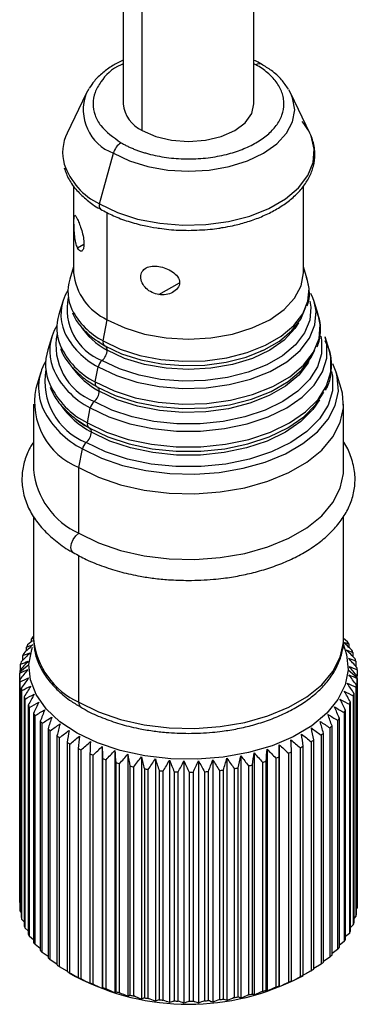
# Model space of a CAD drawing. Header units: millimetres. Extents: x 0 to 279, y 0 to 216.
# Tile 17 of 22: x 233 to 239, y 145 to 162. Entities that reach past the tile are written whole.
import ezdxf

# ---------------------------------------------------------------- set-up
doc = ezdxf.new("R2010")
doc.units = ezdxf.units.MM

msp = doc.modelspace()

# ---------------------------------------------------------------- linework, layer by layer
for p, q in [((234.8427, 171.5958), (234.8427, 160.2799)), ((235.1766, 159.8145), (235.1766, 171.4783)), ((237.1227, 160.2799), (237.1227, 171.5962)), ((237.1577, 160.9583), (237.1227, 160.972)), ((234.2452, 160.5393), (234.2011, 160.4596)), ((237.7643, 160.4596), (237.7291, 160.5246)), ((234.2011, 160.4596), (233.8702, 159.7709)), ((238.0952, 159.7709), (237.7643, 160.4596)), ((234.4325, 158.5378), (234.6753, 159.4196)), ((233.9827, 158.8522), (233.9827, 157.3404)), ((237.9827, 157.3404), (237.9827, 158.8456)), ((234.5685, 156.5239), (234.5685, 158.3869)), ((234.0508, 157.7764), (234.1612, 157.8402)), ((233.9827, 157.4432), (233.9152, 157.2262)), ((238.0502, 157.2262), (237.9827, 157.4432)), ((235.465, 156.96), (235.8234, 157.1669)), ((233.7944, 156.8379), (233.7242, 156.6122)), ((238.2412, 156.6122), (238.171, 156.8379)), ((234.4973, 156.1544), (234.5685, 156.5239)), ((233.6034, 156.2239), (233.5332, 155.9983)), ((238.4321, 155.9983), (238.3619, 156.2239)), ((234.4272, 156.1324), (234.5258, 156.0713)), ((237.2703, 155.9878), (237.2394, 155.9738)), ((234.3601, 155.4414), (234.4106, 155.7035)), ((238.5529, 155.61), (238.4938, 155.7572)), ((233.4124, 155.61), (233.3252, 155.3295)), ((238.6402, 155.3295), (238.5529, 155.61)), ((233.2827, 155.054), (233.2827, 153.9109)), ((234.2229, 154.7285), (234.2734, 154.9905)), ((238.6827, 153.9109), (238.6827, 155.054)), ((234.0254, 154.7957), (234.2514, 154.6454)), ((234.0735, 153.9519), (234.1362, 154.2776)), ((234.0735, 152.8087), (234.0735, 153.9519)), ((233.2827, 153.0986), (233.2827, 150.9713)), ((238.6827, 150.9713), (238.6827, 153.1061)), ((234.0735, 149.8692), (234.0735, 152.4221)), ((233.267, 150.9404), (233.1822, 150.8674)), ((233.2472, 150.9728), (233.2827, 150.9854)), ((233.2472, 150.9234), (233.2472, 150.9728)), ((233.2827, 151.0174), (233.2737, 151.0102)), ((238.7516, 150.9213), (238.6827, 150.9788)), ((238.7743, 150.8831), (238.7743, 150.8254)), ((233.1617, 150.7659), (233.1617, 150.8287)), ((238.8458, 150.7365), (238.8458, 150.6643)), ((233.0988, 150.6027), (233.0988, 150.6808)), ((238.8941, 150.5867), (238.8941, 150.498)), ((233.0431, 146.3936), (233.0431, 150.3783)), ((233.0438, 150.3985), (233.2038, 150.5265)), ((233.0592, 150.4347), (233.0592, 150.5303)), ((238.7616, 150.4363), (238.9215, 150.303)), ((238.919, 150.4351), (238.919, 150.3272)), ((233.0463, 150.2664), (233.0463, 146.2817)), ((233.0506, 146.2413), (233.0506, 150.226)), ((238.9203, 150.2828), (238.9203, 146.2981)), ((238.9223, 146.3385), (238.9223, 150.3233)), ((233.0712, 150.1148), (233.0712, 146.1301)), ((233.0818, 146.0901), (233.0818, 150.0748)), ((238.8979, 150.1311), (238.8979, 146.1464)), ((238.9062, 146.1865), (238.9062, 150.1712)), ((233.1196, 149.9651), (233.1196, 145.9804)), ((233.1363, 145.9411), (233.1363, 149.9258)), ((238.8037, 145.8881), (238.8037, 149.8728)), ((238.8521, 149.9811), (238.8521, 145.9964)), ((238.8665, 146.036), (238.8665, 150.0207)), ((233.191, 149.8185), (233.191, 145.8338)), ((233.2138, 145.7955), (233.2138, 149.7802)), ((238.6916, 149.6913), (238.6916, 145.7066)), ((238.7181, 145.744), (238.7181, 149.7287)), ((238.7831, 149.8341), (238.7831, 145.8494)), ((233.2849, 149.6762), (233.2849, 145.6914)), ((233.3135, 145.6545), (233.3135, 149.6392)), ((233.4005, 149.5393), (233.4005, 145.5545)), ((238.5783, 149.5538), (238.5783, 145.569)), ((238.6105, 145.605), (238.6105, 149.5897)), ((233.4347, 145.5193), (233.4347, 149.504)), ((233.5369, 149.4089), (233.5369, 145.4242)), ((233.5765, 145.3908), (233.5765, 149.3755)), ((238.4441, 149.4226), (238.4441, 145.4379)), ((238.4817, 145.472), (238.4817, 149.4568)), ((233.693, 149.2861), (233.693, 145.3014)), ((233.7376, 145.2702), (233.7376, 149.255)), ((233.8675, 149.1719), (233.8675, 145.1872)), ((238.1175, 149.1838), (238.1175, 145.1991)), ((238.1651, 145.2288), (238.1651, 149.2135)), ((238.2901, 149.299), (238.2901, 145.3143)), ((238.3329, 145.3463), (238.3329, 149.331)), ((233.9168, 145.1585), (233.9168, 149.1432)), ((234.0591, 149.0672), (234.0591, 145.0825)), ((234.1126, 145.0564), (234.1126, 149.0411)), ((234.4795, 149.1013), (234.4795, 144.888)), ((234.6973, 149.029), (234.6973, 144.8157)), ((237.3506, 149.0547), (237.3506, 144.8414)), ((237.5641, 149.1312), (237.5641, 144.9178)), ((237.7782, 145.0221), (237.7782, 149.0068)), ((237.9277, 149.0781), (237.9277, 145.0933)), ((237.9797, 145.1205), (237.9797, 149.1052)), ((234.2661, 148.9729), (234.2661, 144.9881)), ((234.3235, 144.9649), (234.3235, 148.9496)), ((234.487, 148.8896), (234.487, 144.9049)), ((234.5477, 144.8847), (234.5477, 148.8694)), ((234.9255, 148.9683), (234.9255, 144.755)), ((235.1622, 148.9196), (235.1622, 144.7063)), ((235.4054, 148.8834), (235.4054, 144.67)), ((235.6534, 148.8599), (235.6534, 144.6465)), ((235.9039, 148.8493), (235.9039, 144.636)), ((236.1551, 148.8517), (236.1551, 144.6384)), ((236.405, 148.8672), (236.405, 144.6538)), ((236.6514, 148.8955), (236.6514, 144.6821)), ((236.8924, 148.9364), (236.8924, 144.723)), ((237.1261, 148.9896), (237.1261, 144.7763)), ((237.2711, 148.8252), (237.2711, 144.8405)), ((237.3337, 144.8586), (237.3337, 148.8434)), ((237.5028, 148.898), (237.5028, 144.9133)), ((237.5623, 144.9346), (237.5623, 148.9193)), ((237.7223, 148.9825), (237.7223, 144.9978)), ((234.7199, 148.8181), (234.7199, 144.8333)), ((234.7835, 144.8164), (234.7835, 148.8011)), ((234.963, 148.7589), (234.963, 144.7742)), ((235.029, 144.7606), (235.029, 148.7453)), ((235.2143, 148.7125), (235.2143, 144.7278)), ((235.2821, 144.7177), (235.2821, 148.7024)), ((235.4717, 148.6794), (235.4717, 144.6946)), ((235.5409, 144.6881), (235.5409, 148.6728)), ((235.7333, 148.6597), (235.7333, 144.6749)), ((235.8032, 144.672), (235.8032, 148.6567)), ((235.9969, 148.6536), (235.9969, 144.6688)), ((236.0669, 144.6695), (236.0669, 148.6542)), ((236.2604, 148.6611), (236.2604, 144.6764)), ((236.33, 144.6807), (236.33, 148.6654)), ((236.5216, 148.6823), (236.5216, 144.6976)), ((236.5903, 144.7055), (236.5903, 148.6902)), ((236.7785, 148.7169), (236.7785, 144.7322)), ((236.8457, 144.7436), (236.8457, 148.7283)), ((237.029, 148.7647), (237.029, 144.78)), ((237.0942, 144.7948), (237.0942, 148.7795)), ((233.0463, 146.3896), (233.0431, 146.3936)), ((238.9203, 146.2981), (238.9062, 146.2821)), ((233.0712, 146.2188), (233.0506, 146.2413)), ((233.1196, 146.0526), (233.0818, 146.0901)), ((238.8979, 146.1464), (238.8665, 146.1141)), ((233.191, 145.8914), (233.1363, 145.9411)), ((238.8521, 145.9964), (238.8037, 145.9509)), ((233.2849, 145.7362), (233.2138, 145.7955)), ((238.7831, 145.8494), (238.7181, 145.7934)), ((233.4005, 145.5877), (233.3135, 145.6545)), ((238.6916, 145.7066), (238.6105, 145.6423)), ((233.5369, 145.4467), (233.4347, 145.5193)), ((238.4441, 145.4379), (238.3329, 145.3627)), ((238.5783, 145.569), (238.4817, 145.4984)), ((233.693, 145.3142), (233.5765, 145.3908)), ((233.8675, 145.191), (233.7376, 145.2702)), ((238.2901, 145.3143), (238.1651, 145.2359)), ((233.9034, 145.1661), (234.0166, 145.1008)), ((237.9487, 145.1008), (237.9797, 145.1186))]:
    msp.add_line(p, q)
at = {"flags": 128}
for points in [[(234.6753, 159.4196), (234.9555, 159.2869), (235.2751, 159.1883), (235.622, 159.1275), (235.9827, 159.107), (236.3434, 159.1275), (236.6902, 159.1883), (237.0098, 159.2869), (237.29, 159.4196), (237.5199, 159.5814), (237.6908, 159.7659), (237.796, 159.9661), (237.8315, 160.1743), (237.796, 160.3826), (237.7643, 160.4596)], [(235.1766, 159.8145), (235.4127, 159.71), (235.6876, 159.6442), (235.9827, 159.6218), (236.2777, 159.6442), (236.5527, 159.71), (236.7888, 159.8145), (236.9699, 159.9508), (237.0838, 160.1096), (237.1227, 160.2799)], [(234.4325, 158.5378), (234.7437, 158.3886), (235.0972, 158.275), (235.4808, 158.2007), (235.8814, 158.1685), (236.2855, 158.1793), (236.6793, 158.2327), (237.0494, 158.3271), (237.3832, 158.4591), (237.6692, 158.6242), (237.8979, 158.8169), (238.0613, 159.0305), (238.1539, 159.2578), (238.1726, 159.4911), (238.1167, 159.7224), (238.0952, 159.7709)], [(234.4973, 156.1544), (234.7956, 156.0114), (235.1342, 155.9025), (235.5017, 155.8314), (235.8857, 155.8005), (236.2729, 155.8108), (236.6502, 155.862), (237.0048, 155.9524), (237.3246, 156.0789), (237.5987, 156.2371), (237.8178, 156.4217), (237.9744, 156.6265), (238.0631, 156.8443), (238.081, 157.0678), (238.0502, 157.2262)], [(234.5685, 156.5239), (234.8715, 156.3804), (235.2173, 156.2737), (235.5925, 156.208), (235.9827, 156.1858), (236.3728, 156.208), (236.748, 156.2737), (237.0938, 156.3804), (237.3969, 156.5239), (237.6456, 156.6989), (237.8304, 156.8985), (237.9442, 157.1151), (237.9827, 157.3404)], [(238.171, 156.8379), (238.1469, 156.9049), (238.1135, 156.9773)], [(234.4106, 155.7035), (234.7262, 155.5521), (235.0846, 155.4369), (235.4736, 155.3616), (235.88, 155.3289), (236.2898, 155.3398), (236.6892, 155.3941), (237.0645, 155.4897), (237.403, 155.6236), (237.6931, 155.7911), (237.925, 155.9865), (238.0907, 156.2031), (238.1846, 156.4337), (238.2036, 156.6703), (238.171, 156.8379)], [(238.0943, 156.8465), (238.1109, 156.7401), (238.0927, 156.5134), (238.0027, 156.2925), (237.8439, 156.0849), (237.6217, 155.8976), (237.3437, 155.7371), (237.0194, 155.6089), (236.6597, 155.5172), (236.277, 155.4652), (235.8843, 155.4547), (235.4949, 155.4861), (235.1221, 155.5582), (234.7787, 155.6687), (234.4762, 155.8137)], [(234.5258, 156.0713), (234.8183, 155.9311), (235.1504, 155.8243), (235.5109, 155.7545), (235.8875, 155.7242), (236.2673, 155.7343), (236.6374, 155.7846), (236.9852, 155.8733), (237.2989, 155.9973), (237.5678, 156.1525), (237.7826, 156.3336), (237.9362, 156.5344), (238.0228, 156.746)], [(234.3601, 155.4414), (234.6859, 155.2853), (235.0558, 155.1663), (235.4573, 155.0886), (235.8767, 155.0549), (236.2997, 155.0661), (236.7119, 155.1221), (237.0992, 155.2209), (237.4486, 155.359), (237.748, 155.5318), (237.9873, 155.7335), (238.1583, 155.9571), (238.2553, 156.1951), (238.2748, 156.4393), (238.2412, 156.6122)], [(237.8953, 156.4701), (237.8322, 156.3692), (237.6472, 156.1694), (237.3983, 155.9942), (237.0949, 155.8505), (236.7488, 155.7437), (236.3732, 155.6779), (235.9827, 155.6557), (235.5921, 155.6779), (235.2166, 155.7437), (234.8704, 155.8505), (234.5671, 155.9942)], [(234.2734, 154.9905), (234.5961, 154.8342), (234.9611, 154.7125), (235.357, 154.6293), (235.772, 154.5871), (236.1934, 154.5871), (236.6083, 154.6293), (237.0043, 154.7125), (237.3692, 154.8342), (237.692, 154.9905), (237.9628, 155.1769), (238.1735, 155.3875), (238.3176, 155.6161), (238.3908, 155.8557), (238.3908, 156.0989), (238.3619, 156.2239)], [(238.284, 156.2387), (238.2983, 156.1666), (238.2983, 155.9326), (238.228, 155.7023), (238.0894, 155.4825), (237.8868, 155.2799), (237.6263, 155.1007), (237.316, 154.9504), (236.965, 154.8334), (236.5843, 154.7534), (236.1853, 154.7128), (235.7801, 154.7128), (235.381, 154.7534), (235.0003, 154.8334), (234.6494, 154.9504), (234.339, 155.1007)], [(234.2229, 154.7285), (234.5552, 154.5675), (234.9309, 154.4423), (235.3386, 154.3567), (235.7658, 154.3132), (236.1996, 154.3132), (236.6268, 154.3567), (237.0344, 154.4423), (237.4101, 154.5675), (237.7424, 154.7285), (238.0212, 154.9203), (238.2381, 155.1372), (238.3865, 155.3725), (238.4618, 155.6192), (238.4618, 155.8696), (238.4321, 155.9983)], [(234.3886, 155.3584), (234.7086, 155.205), (235.0721, 155.0881), (235.4665, 155.0118), (235.8786, 154.9786), (236.2941, 154.9897), (236.6991, 155.0447), (237.0797, 155.1417), (237.4229, 155.2774), (237.717, 155.4472), (237.9522, 155.6453), (238.1202, 155.865), (238.1813, 155.9911)], [(238.0784, 155.799), (238.0648, 155.7748), (237.9011, 155.5608), (237.6721, 155.3678), (237.3856, 155.2024), (237.0512, 155.0702), (236.6805, 154.9757), (236.2861, 154.9221), (235.8813, 154.9113), (235.4799, 154.9437), (235.0957, 155.018), (234.7416, 155.1318), (234.4299, 155.2813)], [(234.1362, 154.2776), (234.4653, 154.1167), (234.8358, 153.9892), (235.2376, 153.8987), (235.6597, 153.8476), (236.0906, 153.8373), (236.5186, 153.8681), (236.9319, 153.9392), (237.3194, 154.0485), (237.6704, 154.1932), (237.9754, 154.3693), (238.226, 154.5719), (238.4154, 154.7956), (238.5384, 155.0342), (238.5918, 155.2813), (238.574, 155.53), (238.5529, 155.61)], [(238.4749, 155.6254), (238.4916, 155.5426), (238.4916, 155.2892), (238.4154, 155.0396), (238.2652, 154.8014), (238.0457, 154.5819), (237.7635, 154.3878), (237.4272, 154.2249), (237.047, 154.0982), (236.6345, 154.0115), (236.2022, 153.9675), (235.7632, 153.9675), (235.3308, 154.0115), (234.9183, 154.0982), (234.5381, 154.2249), (234.2018, 154.3878)], [(234.0735, 153.9519), (234.4138, 153.7855), (234.7968, 153.6537), (235.2123, 153.5602), (235.6487, 153.5073), (236.0942, 153.4967), (236.5367, 153.5285), (236.9641, 153.602), (237.3648, 153.7151), (237.7277, 153.8646), (238.043, 154.0467), (238.3021, 154.2562), (238.498, 154.4874), (238.6252, 154.7342), (238.6804, 154.9896), (238.6619, 155.2468), (238.6402, 155.3295)], [(234.2514, 154.6454), (234.5783, 154.4871), (234.9479, 154.3639), (235.349, 154.2796), (235.7693, 154.2368), (236.1961, 154.2368), (236.6164, 154.2796), (237.0174, 154.3639), (237.387, 154.4871), (237.714, 154.6454), (237.9883, 154.8342), (238.2017, 155.0476), (238.3392, 155.2614)], [(238.2614, 155.1278), (238.1487, 154.9609), (237.9404, 154.7526), (237.6727, 154.5684), (237.3535, 154.4138), (236.9927, 154.2935), (236.6012, 154.2113), (236.191, 154.1695), (235.7744, 154.1695), (235.3641, 154.2113), (234.9726, 154.2935), (234.6118, 154.4138), (234.2927, 154.5684)], [(234.0735, 152.8087), (234.4138, 152.6424), (234.7968, 152.5106), (235.2123, 152.417), (235.6487, 152.3642), (236.0942, 152.3535), (236.5367, 152.3854), (236.9641, 152.4588), (237.3648, 152.5719), (237.7277, 152.7215), (238.043, 152.9035), (238.3021, 153.113), (238.498, 153.3443), (238.6252, 153.591), (238.6804, 153.8465), (238.6827, 153.9109)], [(233.9751, 152.4713), (233.9735, 152.4722), (233.9428, 152.5075), (233.9321, 152.5638), (233.9428, 152.6325), (233.9735, 152.7032), (234.0194, 152.7651), (234.0735, 152.8087)], [(234.0735, 149.8692), (234.4138, 149.7028), (234.7968, 149.571), (235.2123, 149.4775), (235.6487, 149.4246), (236.0942, 149.414), (236.5367, 149.4458), (236.9641, 149.5193), (237.3648, 149.6323), (237.7277, 149.7819), (238.043, 149.964), (238.3021, 150.1735), (238.498, 150.4047), (238.6252, 150.6515), (238.6804, 150.9069), (238.6827, 150.9713)], [(238.6735, 150.8847), (238.7365, 150.701), (238.7616, 150.4363)], [(233.2038, 150.5265), (233.2545, 150.79), (233.2676, 150.8263)], [(238.7616, 150.4363), (238.7108, 150.1729), (238.5856, 149.9178), (238.3894, 149.6782), (238.1276, 149.4605), (237.8073, 149.2706), (237.4371, 149.1137), (237.0274, 148.9942), (236.5891, 148.9152), (236.1343, 148.8789), (235.6753, 148.8864), (235.2247, 148.9374), (234.7948, 149.0304), (234.3973, 149.1631), (234.0431, 149.3317), (233.7417, 149.5317), (233.5015, 149.7576), (233.329, 150.0032), (233.2288, 150.2619), (233.2038, 150.5265)]]:
    msp.add_lwpolyline(points, dxfattribs=at)
for centre, radius, start, end in [((237.2163, 160.8781), 0.0993, 66.0751, 126.1428), ((234.9592, 160.1772), 0.8091, 159.57254, 249.45583), ((235.4121, 160.336), 0.5722, 185.62978, 245.69036), ((234.5469, 159.4337), 0.7562, 153.50948, 195.85236), ((234.9772, 159.3391), 0.3125, 122.8812, 165.07443), ((234.9592, 159.6234), 1.2066, 199.17296, 244.11898), ((234.5057, 158.5048), 0.0803, 155.76766, 228.52397), ((234.6106, 157.0114), 0.7278, 162.8379, 205.32745), ((234.9836, 157.4402), 1.0059, 185.6948, 245.62534), ((234.5532, 156.6118), 0.7916, 147.93718, 202.87782), ((234.8235, 156.7052), 0.9568, 167.53536, 248.71511), ((234.4724, 156.3776), 0.7842, 162.58653, 202.46055), ((235.0862, 157.2867), 1.2763, 207.36535, 242.52473), ((234.4179, 155.9784), 0.8512, 148.9009, 199.90674), ((235.1516, 157.1059), 1.256, 212.41178, 242.26431), ((234.7287, 156.0807), 1.0546, 168.88838, 248.31497), ((235.0252, 156.8907), 1.337, 206.02889, 242.62774), ((234.9406, 156.6128), 1.3073, 204.14739, 243.63818), ((234.5614, 156.1299), 0.0685, 159.09254, 238.72321), ((234.4805, 156.0004), 0.0868, 355.93589, 45.84902), ((234.3458, 155.7436), 0.8516, 162.59616, 203.60848), ((234.3169, 156.007), 0.2505, 309.48406, 357.07809), ((234.2871, 155.3447), 0.9147, 149.84642, 205.15165), ((234.8861, 156.2231), 1.3765, 202.84911, 243.56669), ((235.1078, 156.5469), 1.4357, 216.3507, 241.82298), ((234.6018, 155.6642), 0.1953, 130.04947, 168.39397), ((234.6263, 155.4521), 1.1458, 169.74695, 248.25691), ((234.8697, 156.017), 1.4417, 205.22574, 243.34503), ((234.4242, 155.417), 0.0685, 159.09254, 238.72321), ((234.3433, 155.2874), 0.0868, 355.93867, 45.81471), ((234.5351, 155.0947), 1.2325, 169.01431, 248.0052), ((234.1797, 155.2941), 0.2505, 309.48406, 357.07809), ((235.0271, 155.9396), 1.5556, 214.93288, 241.82709), ((234.4646, 154.9512), 0.1953, 130.04947, 168.39397), ((234.8363, 155.6535), 1.5438, 206.86317, 243.0291), ((234.287, 154.704), 0.0685, 159.09254, 238.72321), ((234.0425, 154.5811), 0.2505, 309.48406, 357.07809), ((234.2061, 154.5745), 0.0868, 355.94101, 45.78571), ((234.3274, 154.2383), 0.1953, 130.04947, 168.39397), ((234.6431, 154.0522), 1.3678, 185.93204, 245.3881), ((234.4264, 150.1681), 1.4276, 143.84659, 145.68628), ((234.6431, 151.1127), 1.3678, 185.93204, 245.3881), ((237.6407, 150.2343), 1.3061, 29.78142, 31.73348), ((234.1462, 150.321), 1.1074, 158.86134, 161.04038), ((234.2695, 150.2654), 1.2429, 151.02674, 153.04445), ((237.7775, 150.3045), 1.1523, 22.01468, 24.13684), ((234.0631, 150.3453), 1.0208, 167.25643, 169.55707), ((237.8763, 150.3391), 1.0475, 13.67308, 15.93447), ((234.0239, 150.3507), 0.9813, 177.21036, 178.39137), ((234.0259, 150.3506), 0.9832, 176.03086, 177.21029), ((237.9317, 150.35), 0.991, 4.92905, 7.27553), ((234.0337, 150.3516), 0.991, 184.92905, 187.27553), ((237.9394, 150.3509), 0.9832, 356.03086, 357.21029), ((237.9414, 150.3508), 0.9813, 357.21036, 358.39137), ((234.089, 150.3624), 1.0475, 193.67308, 195.93447), ((237.9023, 150.3563), 1.0208, 347.25643, 349.55707), ((234.1878, 150.397), 1.1523, 202.01468, 204.13684), ((234.1706, 149.8582), 0.0977, 173.54213, 236.74887), ((237.6958, 150.4362), 1.2429, 331.02674, 333.04445), ((237.8192, 150.3805), 1.1074, 338.86134, 341.04038), ((234.3246, 150.4672), 1.3061, 209.78142, 211.73348), ((237.539, 150.5335), 1.4276, 323.84659, 325.68628), ((234.4918, 150.582), 1.5091, 216.88856, 218.66141), ((234.6806, 150.7467), 1.7597, 223.32566, 224.92588), ((237.3571, 150.6792), 1.6607, 317.33826, 319.00146), ((234.8811, 150.9625), 2.0544, 229.13206, 230.57533), ((237.1598, 150.876), 1.9395, 311.46656, 312.96627), ((235.0834, 151.2263), 2.3869, 234.37358, 235.67949), ((235.2778, 151.5308), 2.7483, 239.12566, 240.31442), ((236.7586, 151.413), 2.6107, 301.36631, 302.5965), ((236.9571, 151.1226), 2.2588, 306.16758, 307.5224), ((235.4562, 151.8648), 3.1271, 243.46329, 244.55401), ((236.4087, 152.083), 3.3673, 292.96053, 293.99874), ((236.5734, 151.7375), 2.9844, 296.98738, 298.11259), ((235.6117, 152.2143), 3.5097, 247.45603, 248.46596), ((235.74, 152.563), 3.8812, 251.1661, 252.1105), ((236.16, 152.7733), 4.1015, 285.71829, 286.62857), ((236.2699, 152.434), 3.7447, 289.22271, 290.18992), ((235.8388, 152.8936), 4.2263, 254.64835, 255.54061), ((235.9086, 153.1889), 4.5298, 257.95097, 258.80292), ((235.9521, 153.4333), 4.778, 261.11664, 261.93882), ((235.9743, 153.6133), 4.9595, 264.18366, 264.98566), ((235.9819, 153.7191), 5.0656, 267.18718, 267.97795), ((235.9827, 153.7447), 5.0912, 270.16032, 270.94843), ((235.985, 153.6888), 5.0352, 273.13518, 273.92913), ((235.9972, 153.5543), 4.9002, 276.14394, 276.95241), ((236.0267, 153.3489), 4.6926, 279.21987, 280.05201), ((236.0796, 153.0838), 4.4222, 282.39841, 283.26413), ((234.0337, 146.3668), 0.991, 184.92905, 187.27553), ((237.9394, 146.3662), 0.9832, 356.03086, 357.21029), ((237.9414, 146.3661), 0.9813, 357.21036, 358.39137), ((234.089, 146.3777), 1.0475, 193.67308, 195.93447), ((237.9023, 146.3716), 1.0208, 347.25643, 349.55707), ((234.1878, 146.4123), 1.1523, 202.01468, 204.13684), ((237.8192, 146.3958), 1.1074, 338.86134, 341.04038), ((234.3246, 146.4825), 1.3061, 209.78142, 211.73348), ((237.539, 146.5488), 1.4276, 323.84659, 325.68628), ((237.6958, 146.4515), 1.2429, 331.02674, 333.04445), ((234.4918, 146.5973), 1.5091, 216.88856, 218.66141), ((237.3571, 146.6945), 1.6607, 317.33826, 319.00146), ((234.6806, 146.762), 1.7597, 223.32566, 224.92588), ((234.8811, 146.9778), 2.0544, 229.13206, 230.57533), ((237.1598, 146.8913), 1.9395, 311.46656, 312.96627), ((235.0834, 147.2416), 2.3869, 234.37358, 235.67949), ((236.7586, 147.4282), 2.6107, 301.36631, 302.5965), ((236.9571, 147.1378), 2.2588, 306.16758, 307.5224), ((235.2778, 147.5461), 2.7483, 239.12566, 240.31442), ((235.9827, 148.8446), 4.2287, 242.29359, 297.70641), ((235.4562, 147.8801), 3.1271, 243.46329, 244.55401), ((236.5734, 147.7528), 2.9844, 296.98738, 298.11259), ((235.6117, 148.2296), 3.5097, 247.45603, 248.46596), ((235.74, 148.5783), 3.8812, 251.1661, 252.1105), ((236.2699, 148.4493), 3.7447, 289.22271, 290.18992), ((236.4087, 148.0983), 3.3673, 292.96053, 293.99874), ((235.8388, 148.9088), 4.2263, 254.64835, 255.54061), ((235.9086, 149.2042), 4.5298, 257.95097, 258.80292), ((235.9521, 149.4485), 4.778, 261.11664, 261.93882), ((236.0267, 149.3642), 4.6926, 279.21987, 280.05201), ((236.0796, 149.0991), 4.4222, 282.39841, 283.26413), ((236.16, 148.7886), 4.1015, 285.71829, 286.62857), ((235.9743, 149.6286), 4.9595, 264.18366, 264.98566), ((235.9819, 149.7344), 5.0656, 267.18718, 267.97795), ((235.9827, 149.76), 5.0912, 270.16032, 270.94843), ((235.985, 149.7041), 5.0352, 273.13518, 273.92913), ((235.9972, 149.5696), 4.9002, 276.14394, 276.95241)]:
    msp.add_arc(centre, radius, start, end)
for points, knots in [([(234.8427, 161.0377), (234.7821, 161.0072), (234.6534, 160.9425), (234.4863, 160.8201), (234.3463, 160.6893), (234.2832, 160.5925), (234.2556, 160.5504)], [0, 0, 0, 0, 0.240358, 0.5111754, 0.7868387, 1, 1, 1, 1]), ([(237.2555, 160.9666), (237.2443, 160.9741), (237.2049, 161.0006), (237.157, 161.0205), (237.1227, 161.0347)], [0, 0, 0, 0, 0.2839995, 1, 1, 1, 1]), ([(234.8427, 160.972), (234.8309, 160.9675), (234.6459, 160.8966), (234.4811, 160.7126), (234.3434, 160.4774), (234.3091, 160.2796), (234.3451, 160.0838), (234.4723, 159.8411), (234.6755, 159.6959), (234.8076, 159.6016)], [0, 0, 0, 0, 0.0160417, 0.2516573, 0.3784932, 0.5080209, 0.6375485, 0.7643845, 1, 1, 1, 1]), ([(234.8076, 159.6016), (234.8264, 159.591), (234.864, 159.5698), (234.9234, 159.5402), (234.9846, 159.5122), (235.048, 159.4861), (235.1135, 159.4617), (235.1811, 159.439), (235.2508, 159.4182), (235.3493, 159.392), (235.4789, 159.364), (235.6427, 159.3392), (235.8112, 159.324), (236.0396, 159.3172), (236.3233, 159.3341), (236.6399, 159.3922), (236.9226, 159.4815), (237.1645, 159.5976), (237.3656, 159.7373), (237.5203, 159.9004), (237.6211, 160.0833), (237.6503, 160.247), (237.6386, 160.3789), (237.6123, 160.4761), (237.5693, 160.5707), (237.5116, 160.6596), (237.4411, 160.7429), (237.3593, 160.8199), (237.2657, 160.8925), (237.1938, 160.9363), (237.1577, 160.9583)], [0, 0, 0, 0, 0.015126, 0.0301525, 0.0451127, 0.0600403, 0.0749692, 0.0899332, 0.1049659, 0.1201006, 0.1522571, 0.184454, 0.2172947, 0.2501767, 0.3158115, 0.3800823, 0.4400289, 0.5000162, 0.5599628, 0.6199501, 0.684221, 0.7498557, 0.7826965, 0.8155784, 0.8477349, 0.8799318, 0.9100765, 0.9399559, 0.9698404, 1, 1, 1, 1]), ([(237.7214, 160.5342), (237.6839, 160.59), (237.6051, 160.7069), (237.4452, 160.8515), (237.3141, 160.931), (237.2555, 160.9666)], [0, 0, 0, 0, 0.3350109, 0.7023387, 1, 1, 1, 1]), ([(236.5837, 158.1286), (236.6399, 158.1382), (236.7788, 158.1618), (236.9939, 158.2198), (237.2277, 158.3016), (237.4497, 158.4048), (237.6525, 158.5272), (237.8301, 158.668), (237.9779, 158.8263), (238.0916, 159.0017), (238.1656, 159.1948), (238.1928, 159.4071), (238.16, 159.6242), (238.0824, 159.8179), (237.9976, 159.9268), (237.9616, 159.9731)], [0, 0, 0, 0, 0.0467767, 0.11563983, 0.18857902, 0.26368578, 0.3403392, 0.41820258, 0.49723792, 0.57780368, 0.66082656, 0.74824219, 0.84361838, 0.93354364, 1, 1, 1, 1]), ([(233.8174, 159.1638), (233.8422, 159.0963), (233.8925, 158.9598), (234.0312, 158.7713), (234.213, 158.6026), (234.357, 158.4943), (234.4465, 158.4491), (234.4531, 158.4458)], [0, 0, 0, 0, 0.2439058, 0.4931098, 0.7391981, 0.9809824, 1, 1, 1, 1]), ([(234.4531, 158.4458), (234.5255, 158.4066), (234.6734, 158.3265), (234.9309, 158.231), (235.1862, 158.163), (235.371, 158.1258), (235.461, 158.1151), (235.4772, 158.1132)], [0, 0, 0, 0, 0.24753823, 0.50585864, 0.76695378, 0.95798514, 1, 1, 1, 1]), ([(234.0508, 157.7764), (234.0394, 157.8009), (234.0298, 157.8306), (234.0135, 157.8993), (234.0071, 157.9378), (233.9973, 158.0199), (233.994, 158.0636), (233.9897, 158.1513), (233.9887, 158.1942), (233.9887, 158.2652), (233.9896, 158.2935), (233.9939, 158.3296), (233.9972, 158.3382), (234.0117, 158.3417), (234.0281, 158.3154), (234.0508, 158.2663)], [0, 0, 0, 0, 0.125, 0.125, 0.25, 0.25, 0.375, 0.375, 0.5, 0.5, 0.625, 0.625, 0.75, 0.75, 1, 1, 1, 1]), ([(234.0508, 158.2663), (234.0725, 158.2197), (234.0994, 158.1532), (234.1345, 158.0353), (234.1446, 157.9946), (234.1589, 157.9144), (234.1629, 157.8756), (234.163, 157.808), (234.1591, 157.7788), (234.1449, 157.736), (234.1348, 157.7222), (234.0998, 157.7062), (234.0725, 157.7297), (234.0508, 157.7764)], [0, 0, 0, 0, 0.25, 0.25, 0.375, 0.375, 0.5, 0.5, 0.625, 0.625, 0.75, 0.75, 1, 1, 1, 1]), ([(235.4772, 158.1132), (235.5322, 158.1058), (235.6981, 158.0832), (235.8686, 158.0797), (235.9827, 158.0773)], [0, 0, 0, 0, 0.3311865, 1, 1, 1, 1]), ([(235.9827, 158.0773), (236.1092, 158.0812), (236.2867, 158.0867), (236.4865, 158.1101), (236.5594, 158.124), (236.5837, 158.1286)], [0, 0, 0, 0, 0.62302957, 0.87414634, 1, 1, 1, 1]), ([(235.465, 156.96), (235.3843, 156.9725), (235.3063, 157.0096), (235.2177, 157.0966), (235.1942, 157.1295), (235.1615, 157.1991), (235.153, 157.2353), (235.1528, 157.3029), (235.1612, 157.3347), (235.1934, 157.3878), (235.217, 157.4094), (235.3054, 157.4563), (235.3842, 157.4624), (235.465, 157.4499)], [0, 0, 0, 0, 0.25, 0.25, 0.375, 0.375, 0.5, 0.5, 0.625, 0.625, 0.75, 0.75, 1, 1, 1, 1]), ([(235.465, 157.4499), (235.5075, 157.4434), (235.549, 157.4321), (235.6302, 157.4008), (235.669, 157.381), (235.7384, 157.3334), (235.769, 157.3054), (235.8139, 157.2412), (235.827, 157.2053), (235.8274, 157.1344), (235.8144, 157.0993), (235.7702, 157.04), (235.7394, 157.0156), (235.6359, 156.9607), (235.55, 156.9469), (235.465, 156.96)], [0, 0, 0, 0, 0.125, 0.125, 0.25, 0.25, 0.375, 0.375, 0.5, 0.5, 0.625, 0.625, 0.75, 0.75, 1, 1, 1, 1]), ([(238.0494, 156.7661), (238.0573, 156.7882), (238.0891, 156.8772), (238.0954, 157.0472), (238.0572, 157.1887), (238.0374, 157.2622)], [0, 0, 0, 0, 0.1366173, 0.5511646, 1, 1, 1, 1]), ([(233.9618, 156.6449), (233.9824, 156.6001), (234.0335, 156.4892), (234.1717, 156.3309), (234.338, 156.1842), (234.469, 156.1078), (234.523, 156.0763)], [0, 0, 0, 0, 0.20224012, 0.50061766, 0.79420762, 1, 1, 1, 1]), ([(238.2217, 156.0519), (238.2286, 156.0671), (238.2659, 156.1489), (238.2852, 156.3118), (238.2795, 156.5033), (238.2342, 156.6187), (238.2175, 156.6612)], [0, 0, 0, 0, 0.0776664, 0.4183276, 0.7858188, 1, 1, 1, 1]), ([(233.7554, 156.0256), (233.7621, 156.0048), (233.7915, 155.9129), (233.896, 155.7621), (234.0652, 155.5814), (234.2321, 155.4482), (234.3507, 155.3834), (234.3865, 155.3638)], [0, 0, 0, 0, 0.0796379, 0.3512577, 0.6203929, 0.8855412, 1, 1, 1, 1]), ([(234.4404, 156.1266), (234.4346, 156.1298), (234.4262, 156.1344), (234.4197, 156.1397), (234.4177, 156.1413)], [0, 0, 0, 0, 0.6957715, 1, 1, 1, 1]), ([(238.3703, 155.3001), (238.3818, 155.3208), (238.4302, 155.408), (238.4707, 155.5768), (238.4802, 155.8074), (238.442, 156.0059), (238.3804, 156.12), (238.3607, 156.1564)], [0, 0, 0, 0, 0.0763643, 0.3214326, 0.5812308, 0.866178, 1, 1, 1, 1]), ([(233.5725, 155.3489), (233.5981, 155.2923), (233.656, 155.164), (233.8047, 154.9806), (234.0047, 154.8037), (234.1638, 154.6886), (234.2626, 154.6396), (234.2717, 154.6351)], [0, 0, 0, 0, 0.2044703, 0.4640734, 0.720908, 0.9741668, 1, 1, 1, 1]), ([(233.2827, 154.389), (233.268, 154.3684), (233.2044, 154.2784), (233.1341, 154.1026), (233.0785, 153.8613), (233.0817, 153.6011), (233.1474, 153.343), (233.272, 153.099), (233.4416, 152.8789), (233.6586, 152.6808), (233.8395, 152.5457), (233.9563, 152.4846), (233.9763, 152.4741)], [0, 0, 0, 0, 0.0327828, 0.1426056, 0.2558184, 0.3750349, 0.5043367, 0.6221787, 0.740652, 0.858756, 0.9757654, 1, 1, 1, 1]), ([(235.9827, 151.9889), (236.1279, 151.9924), (236.3319, 151.9974), (236.6277, 152.0303), (236.8745, 152.0693), (237.1574, 152.1334), (237.4385, 152.2183), (237.7125, 152.3257), (237.9707, 152.4546), (238.2067, 152.6042), (238.4154, 152.7734), (238.5923, 152.9614), (238.7332, 153.1677), (238.8333, 153.3919), (238.886, 153.6339), (238.8848, 153.8943), (238.8139, 154.1507), (238.741, 154.3213), (238.6836, 154.3954), (238.6827, 154.3966)], [0, 0, 0, 0, 0.0790072, 0.1109735, 0.1637104, 0.2179128, 0.2755052, 0.3349899, 0.3958264, 0.4576436, 0.5202665, 0.5836224, 0.6478256, 0.7132325, 0.7806584, 0.85166, 0.928668, 0.9988509, 1, 1, 1, 1]), ([(233.9763, 152.4741), (234.0494, 152.433), (234.2128, 152.3412), (234.498, 152.2279), (234.8137, 152.1307), (235.1089, 152.0659), (235.3816, 152.0243), (235.6629, 151.9954), (235.8655, 151.9913), (235.9827, 151.9889)], [0, 0, 0, 0, 0.1346851, 0.3013935, 0.4607405, 0.6145825, 0.7259818, 0.8415702, 1, 1, 1, 1]), ([(233.2864, 150.951), (233.2911, 150.8766), (233.3009, 150.7207), (233.3882, 150.4915), (233.5242, 150.2692), (233.7105, 150.0662), (233.9089, 149.9013), (234.0587, 149.8148), (234.1187, 149.7801)], [0, 0, 0, 0, 0.16316819, 0.34148185, 0.52140883, 0.70158739, 0.88040225, 1, 1, 1, 1]), ([(235.9827, 149.3281), (236.1227, 149.3317), (236.3193, 149.3366), (236.604, 149.3696), (236.8413, 149.4085), (237.1124, 149.4724), (237.3808, 149.557), (237.641, 149.6639), (237.8845, 149.7919), (238.1051, 149.9404), (238.2978, 150.1084), (238.4577, 150.2951), (238.5819, 150.5002), (238.6582, 150.7232), (238.6916, 150.8909), (238.6803, 150.9809), (238.679, 150.9917)], [0, 0, 0, 0, 0.0999442, 0.140393, 0.2070928, 0.2756002, 0.3483534, 0.4234606, 0.5002557, 0.5782957, 0.6573759, 0.7374491, 0.8187368, 0.901879, 0.9883089, 1, 1, 1, 1]), ([(234.1187, 149.7801), (234.1461, 149.7629), (234.257, 149.6937), (234.4804, 149.5969), (234.7839, 149.4903), (235.0782, 149.4175), (235.35, 149.3708), (235.6411, 149.3364), (235.852, 149.3313), (235.9827, 149.3281)], [0, 0, 0, 0, 0.0571055, 0.2308676, 0.398232, 0.5688261, 0.6930464, 0.8098923, 1, 1, 1, 1])]:
    msp.add_open_spline(points, degree=3, knots=knots)
for points in [[(238.6689, 150.9212), (238.7042, 150.9088), (238.7393, 150.8961), (238.7743, 150.8831)], [(238.829, 150.7757), (238.7759, 150.8244), (238.7225, 150.8729), (238.6689, 150.9212)], [(233.2197, 150.727), (233.1687, 150.675), (233.1179, 150.6228), (233.0674, 150.5704)], [(233.0988, 150.6808), (233.1389, 150.6966), (233.1792, 150.712), (233.2197, 150.727)], [(233.2715, 150.8689), (233.2185, 150.8196), (233.1658, 150.7701), (233.1132, 150.7204)], [(233.1617, 150.8287), (233.1981, 150.8425), (233.2347, 150.8559), (233.2715, 150.8689)], [(238.7289, 150.7803), (238.768, 150.7661), (238.807, 150.7514), (238.8458, 150.7365)], [(238.8835, 150.6267), (238.8322, 150.6781), (238.7807, 150.7293), (238.7289, 150.7803)], [(233.1901, 150.583), (233.1415, 150.5284), (233.0932, 150.4736), (233.045, 150.4187)], [(233.0592, 150.5303), (233.1026, 150.5482), (233.1463, 150.5658), (233.1901, 150.583)], [(238.7668, 150.6369), (238.8094, 150.6206), (238.8519, 150.6038), (238.8941, 150.5867)], [(238.9147, 150.4755), (238.8656, 150.5295), (238.8163, 150.5833), (238.7668, 150.6369)], [(233.0431, 150.3783), (233.0895, 150.3985), (233.1362, 150.4184), (233.1831, 150.438)], [(233.1831, 150.438), (233.1373, 150.381), (233.0917, 150.3238), (233.0463, 150.2664)], [(238.7823, 150.4922), (238.8281, 150.4735), (238.8736, 150.4545), (238.919, 150.4351)], [(238.9223, 150.3233), (238.8758, 150.3797), (238.8292, 150.436), (238.7823, 150.4922)], [(233.0506, 150.226), (233.0997, 150.2488), (233.149, 150.2712), (233.1985, 150.2932)], [(233.1985, 150.2932), (233.1559, 150.2339), (233.1135, 150.1744), (233.0712, 150.1148)], [(238.7457, 150.2032), (238.7967, 150.1795), (238.8474, 150.1554), (238.8979, 150.1311)], [(238.8665, 150.0207), (238.8264, 150.0817), (238.7861, 150.1425), (238.7457, 150.2032)], [(238.7752, 150.3472), (238.8238, 150.3261), (238.8722, 150.3046), (238.9203, 150.2828)], [(238.9062, 150.1712), (238.8627, 150.23), (238.8191, 150.2887), (238.7752, 150.3472)], [(233.0818, 150.0748), (233.1331, 150.1001), (233.1846, 150.1252), (233.2364, 150.1498)], [(233.2364, 150.1498), (233.1973, 150.0884), (233.1584, 150.0268), (233.1196, 149.9651)], [(238.6939, 150.0612), (238.7469, 150.0348), (238.7996, 150.0081), (238.8521, 149.9811)], [(238.8037, 149.8728), (238.7672, 149.9357), (238.7306, 149.9986), (238.6939, 150.0612)], [(233.1363, 149.9258), (233.1895, 149.9538), (233.2428, 149.9816), (233.2964, 150.009)], [(233.2964, 150.009), (233.2611, 149.9456), (233.226, 149.8821), (233.191, 149.8185)], [(233.2138, 149.7802), (233.2683, 149.811), (233.323, 149.8416), (233.3781, 149.8718)], [(233.3781, 149.8718), (233.3469, 149.8067), (233.3158, 149.7415), (233.2849, 149.6762)], [(238.6202, 149.9226), (238.6748, 149.8934), (238.7291, 149.8639), (238.7831, 149.8341)], [(238.7181, 149.7287), (238.6856, 149.7935), (238.653, 149.8581), (238.6202, 149.9226)], [(233.3135, 149.6392), (233.369, 149.6729), (233.4247, 149.7063), (233.4807, 149.7394)], [(233.4807, 149.7394), (233.4538, 149.6728), (233.4271, 149.6061), (233.4005, 149.5393)], [(238.5254, 149.7883), (238.5811, 149.7562), (238.6365, 149.7239), (238.6916, 149.6913)], [(238.6105, 149.5897), (238.5822, 149.656), (238.5539, 149.7222), (238.5254, 149.7883)], [(233.4347, 149.504), (233.4907, 149.5405), (233.5469, 149.5769), (233.6034, 149.6129)], [(233.6034, 149.6129), (233.5811, 149.545), (233.559, 149.477), (233.5369, 149.4089)], [(238.2752, 149.537), (238.3318, 149.4992), (238.3881, 149.461), (238.4441, 149.4226)], [(238.3329, 149.331), (238.3137, 149.3998), (238.2945, 149.4685), (238.2752, 149.537)], [(238.4101, 149.6594), (238.4664, 149.6245), (238.5225, 149.5892), (238.5783, 149.5538)], [(238.4817, 149.4568), (238.4579, 149.5244), (238.4341, 149.592), (238.4101, 149.6594)], [(233.5765, 149.3755), (233.6325, 149.415), (233.6888, 149.4542), (233.7453, 149.4932)], [(233.7453, 149.4932), (233.7278, 149.4243), (233.7104, 149.3553), (233.693, 149.2861)], [(233.7376, 149.255), (233.7932, 149.2973), (233.8491, 149.3395), (233.9052, 149.3813)], [(233.9052, 149.3813), (233.8926, 149.3116), (233.88, 149.2418), (233.8675, 149.1719)], [(238.1218, 149.4221), (238.1782, 149.3813), (238.2343, 149.3403), (238.2901, 149.299)], [(238.1651, 149.2135), (238.1507, 149.2832), (238.1363, 149.3527), (238.1218, 149.4221)], [(233.9168, 149.1432), (233.9716, 149.1884), (234.0266, 149.2334), (234.0819, 149.2782)], [(234.0819, 149.2782), (234.0742, 149.208), (234.0667, 149.1377), (234.0591, 149.0672)], [(234.1126, 149.0411), (234.1661, 149.0892), (234.2198, 149.137), (234.2738, 149.1846)], [(234.2738, 149.1846), (234.2713, 149.1141), (234.2687, 149.0435), (234.2661, 148.9729)], [(237.7649, 149.2184), (237.8194, 149.1718), (237.8737, 149.125), (237.9277, 149.0781)], [(237.7782, 149.0068), (237.7738, 149.0775), (237.7694, 149.148), (237.7649, 149.2184)], [(237.9513, 149.3156), (238.007, 149.2719), (238.0623, 149.228), (238.1175, 149.1838)], [(237.9797, 149.1052), (237.9703, 149.1754), (237.9608, 149.2456), (237.9513, 149.3156)], [(234.3235, 148.9496), (234.3753, 149.0004), (234.4273, 149.051), (234.4795, 149.1013)], [(234.4795, 149.1013), (234.482, 149.0309), (234.4845, 148.9603), (234.487, 148.8896)], [(234.5477, 148.8694), (234.5974, 148.9228), (234.6472, 148.976), (234.6973, 149.029)], [(234.6973, 149.029), (234.7049, 148.9588), (234.7124, 148.8885), (234.7199, 148.8181)], [(237.3337, 148.8434), (237.3393, 148.9139), (237.345, 148.9844), (237.3506, 149.0547)], [(237.3506, 149.0547), (237.4016, 149.0027), (237.4523, 148.9504), (237.5028, 148.898)], [(237.5623, 148.9193), (237.5629, 148.9901), (237.5635, 149.0607), (237.5641, 149.1312)], [(237.5641, 149.1312), (237.6171, 149.0818), (237.6698, 149.0323), (237.7223, 148.9825)], [(234.7835, 148.8011), (234.8306, 148.857), (234.8779, 148.9128), (234.9255, 148.9683)], [(234.9255, 148.9683), (234.9381, 148.8986), (234.9505, 148.8288), (234.963, 148.7589)], [(235.029, 148.7453), (235.0732, 148.8036), (235.1176, 148.8617), (235.1622, 148.9196)], [(235.1622, 148.9196), (235.1796, 148.8507), (235.197, 148.7817), (235.2143, 148.7125)], [(235.2821, 148.7024), (235.323, 148.7629), (235.3641, 148.8232), (235.4054, 148.8834)], [(235.4054, 148.8834), (235.4276, 148.8155), (235.4497, 148.7475), (235.4717, 148.6794)], [(235.5409, 148.6728), (235.5782, 148.7353), (235.6157, 148.7977), (235.6534, 148.8599)], [(235.6534, 148.8599), (235.6801, 148.7933), (235.7068, 148.7265), (235.7333, 148.6597)], [(235.8032, 148.6567), (235.8366, 148.721), (235.8702, 148.7852), (235.9039, 148.8493)], [(235.9039, 148.8493), (235.9351, 148.7842), (235.9661, 148.7189), (235.9969, 148.6536)], [(236.0669, 148.6542), (236.0962, 148.7202), (236.1256, 148.786), (236.1551, 148.8517)], [(236.1551, 148.8517), (236.1904, 148.7883), (236.2255, 148.7248), (236.2604, 148.6611)], [(236.33, 148.6654), (236.3549, 148.7328), (236.3799, 148.8), (236.405, 148.8672)], [(236.405, 148.8672), (236.444, 148.8057), (236.4829, 148.7441), (236.5216, 148.6823)], [(236.5903, 148.6902), (236.6106, 148.7587), (236.6309, 148.8271), (236.6514, 148.8955)], [(236.6514, 148.8955), (236.694, 148.8361), (236.7363, 148.7766), (236.7785, 148.7169)], [(236.8457, 148.7283), (236.8612, 148.7978), (236.8768, 148.8671), (236.8924, 148.9364)], [(236.8924, 148.9364), (236.9382, 148.8793), (236.9837, 148.8221), (237.029, 148.7647)], [(237.0942, 148.7795), (237.1048, 148.8496), (237.1154, 148.9197), (237.1261, 148.9896)], [(237.1261, 148.9896), (237.1747, 148.935), (237.223, 148.8802), (237.2711, 148.8252)], [(234.0819, 145.0648), (234.0266, 145.0958), (233.9716, 145.127), (233.9168, 145.1585)], [(234.0591, 145.0825), (234.0667, 145.0762), (234.0742, 145.0703), (234.0819, 145.0648)], [(237.9277, 145.0933), (237.8737, 145.0636), (237.8194, 145.0342), (237.7649, 145.005)], [(238.1175, 145.1991), (238.0623, 145.1666), (238.007, 145.1343), (237.9513, 145.1023)], [(237.9513, 145.1023), (237.9608, 145.1079), (237.9703, 145.114), (237.9797, 145.1205)], [(234.2738, 144.9713), (234.2198, 144.9993), (234.1661, 145.0278), (234.1126, 145.0564)], [(234.2661, 144.9881), (234.2687, 144.9821), (234.2713, 144.9765), (234.2738, 144.9713)], [(234.4795, 144.888), (234.4273, 144.9133), (234.3753, 144.939), (234.3235, 144.9649)], [(234.487, 144.9049), (234.4845, 144.8988), (234.482, 144.8932), (234.4795, 144.888)], [(237.5028, 144.9133), (237.4523, 144.889), (237.4016, 144.865), (237.3506, 144.8414)], [(237.5641, 144.9178), (237.5635, 144.923), (237.5629, 144.9286), (237.5623, 144.9346)], [(237.7223, 144.9978), (237.6698, 144.9709), (237.6171, 144.9442), (237.5641, 144.9178)], [(237.7649, 145.005), (237.7694, 145.0103), (237.7738, 145.016), (237.7782, 145.0221)], [(234.6973, 144.8157), (234.6472, 144.8384), (234.5974, 144.8614), (234.5477, 144.8847)], [(234.7199, 144.8333), (234.7124, 144.8271), (234.7049, 144.8212), (234.6973, 144.8157)], [(234.9255, 144.755), (234.8779, 144.7751), (234.8306, 144.7956), (234.7835, 144.8164)], [(234.963, 144.7742), (234.9505, 144.7674), (234.9381, 144.761), (234.9255, 144.755)], [(235.1622, 144.7063), (235.1176, 144.724), (235.0732, 144.7422), (235.029, 144.7606)], [(235.2143, 144.7278), (235.197, 144.7203), (235.1796, 144.7131), (235.1622, 144.7063)], [(235.4054, 144.67), (235.3641, 144.6856), (235.323, 144.7015), (235.2821, 144.7177)], [(236.7785, 144.7322), (236.7363, 144.7152), (236.694, 144.6984), (236.6514, 144.6821)], [(236.8924, 144.723), (236.8768, 144.7295), (236.8612, 144.7364), (236.8457, 144.7436)], [(237.029, 144.78), (236.9837, 144.7606), (236.9382, 144.7417), (236.8924, 144.723)], [(237.1261, 144.7763), (237.1154, 144.782), (237.1048, 144.7882), (237.0942, 144.7948)], [(237.2711, 144.8405), (237.223, 144.8188), (237.1747, 144.7973), (237.1261, 144.7763)], [(237.3506, 144.8414), (237.345, 144.8467), (237.3393, 144.8525), (237.3337, 144.8586)], [(235.4717, 144.6946), (235.4497, 144.6861), (235.4276, 144.6778), (235.4054, 144.67)], [(235.6534, 144.6465), (235.6157, 144.66), (235.5782, 144.6739), (235.5409, 144.6881)], [(235.7333, 144.6749), (235.7068, 144.6651), (235.6801, 144.6556), (235.6534, 144.6465)], [(235.9039, 144.636), (235.8702, 144.6476), (235.8366, 144.6596), (235.8032, 144.672)], [(235.9969, 144.6688), (235.9661, 144.6575), (235.9351, 144.6465), (235.9039, 144.636)], [(236.1551, 144.6384), (236.1256, 144.6484), (236.0962, 144.6588), (236.0669, 144.6695)], [(236.2604, 144.6764), (236.2255, 144.6634), (236.1904, 144.6507), (236.1551, 144.6384)], [(236.405, 144.6538), (236.3799, 144.6624), (236.3549, 144.6714), (236.33, 144.6807)], [(236.5216, 144.6976), (236.4829, 144.6826), (236.444, 144.668), (236.405, 144.6538)], [(236.6514, 144.6821), (236.6309, 144.6895), (236.6106, 144.6973), (236.5903, 144.7055)]]:
    msp.add_open_spline(points, degree=3)

doc.saveas('drawing.dxf')
